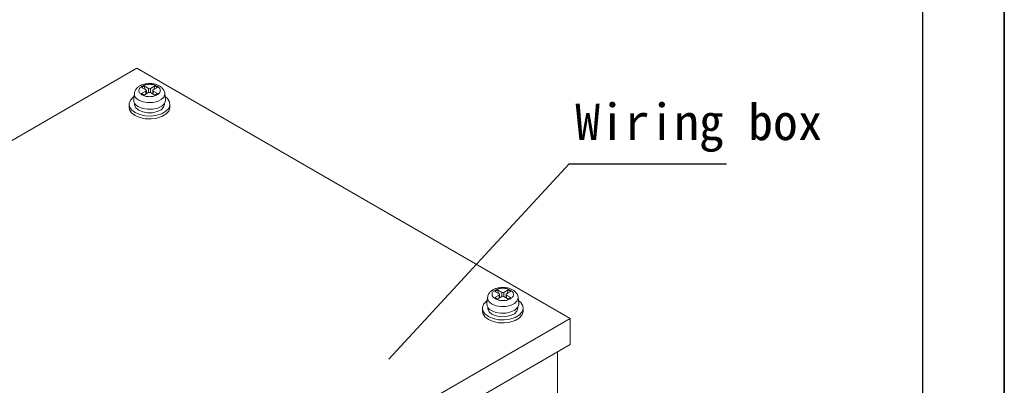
# Model space of a CAD drawing. Header units: inches. Extents: x -1054 to 8431, y -6070 to -4411.
# Tile 14 of 15: x 1721 to 1916, y -5558 to -5486. Entities that reach past the tile are written whole.
import ezdxf

# ---------------------------------------------------------------- set-up
doc = ezdxf.new("R2010")
doc.units = ezdxf.units.IN
doc.header["$MEASUREMENT"] = 0
doc.layers.add('1', color=1, linetype='Continuous')
doc.layers.add('尺寸线', color=7, linetype='Continuous')

msp = doc.modelspace()

# ---------------------------------------------------------------- linework, layer by layer
for p, q in [((1916.4611, -5107.6705), (1916.4611, -6069.9505)), ((1916.4611, -6069.9505), (1916.4611, -5268.0505))]:
    msp.add_line(p, q)
at = {"color": 7, "linetype": 'Continuous', "lineweight": 15}
for p, q in [((1642.7136, -5554.1565), (1744.537, -5495.3896)), ((1744.537, -5495.3896), (1830.4505, -5544.9741)), ((1746.0389, -5498.8918), (1745.5171, -5499.193)), ((1745.5171, -5499.193), (1746.3698, -5499.6852)), ((1746.3698, -5499.9055), (1745.5171, -5500.3977)), ((1746.8917, -5499.384), (1746.0389, -5498.8918)), ((1746.0389, -5498.8918), (1746.2287, -5499.6037)), ((1746.4489, -5500.4623), (1746.4489, -5499.7954)), ((1748.1263, -5498.8918), (1747.2735, -5499.384)), ((1747.7163, -5499.7953), (1747.7163, -5500.4623)), ((1747.7954, -5499.6852), (1748.6481, -5499.193)), ((1748.6481, -5500.3977), (1747.7954, -5499.9055)), ((1748.1263, -5498.8918), (1747.9364, -5499.6037)), ((1748.1263, -5498.8918), (1748.6481, -5499.193)), ((1744.0712, -5500.3586), (1743.9386, -5501.5939)), ((1745.5171, -5500.3977), (1746.0389, -5500.6989)), ((1746.0389, -5500.6989), (1746.8917, -5500.2067)), ((1746.4489, -5500.4294), (1746.4565, -5500.4579)), ((1747.2735, -5500.2067), (1748.1263, -5500.6989)), ((1747.7163, -5500.4294), (1747.7087, -5500.4579)), ((1748.1263, -5500.6989), (1748.6481, -5500.3977)), ((1750.2266, -5501.5939), (1750.094, -5500.3586)), ((1750.094, -5500.3586), (1750.0975, -5500.3988)), ((1743.0326, -5502.5148), (1743.0326, -5503.1027)), ((1744.1126, -5502.312), (1744.1126, -5502.5148)), ((1750.0526, -5502.5148), (1750.0526, -5502.312)), ((1751.1326, -5503.1028), (1751.1326, -5502.5148)), ((1814.0748, -5540.7608), (1813.9422, -5541.9961)), ((1816.0425, -5539.294), (1815.5206, -5539.5952)), ((1815.5206, -5539.5952), (1816.3734, -5540.0874)), ((1816.3734, -5540.3078), (1815.5206, -5540.7999)), ((1815.5206, -5540.7999), (1816.0425, -5541.1011)), ((1816.8953, -5539.7862), (1816.0425, -5539.294)), ((1816.0425, -5539.294), (1816.2323, -5540.006)), ((1816.0425, -5541.1011), (1816.8953, -5540.6089)), ((1816.4525, -5540.8645), (1816.4525, -5540.1976)), ((1816.4525, -5540.8317), (1816.4601, -5540.8601)), ((1818.1299, -5539.294), (1817.2771, -5539.7862)), ((1817.2771, -5540.6089), (1818.1299, -5541.1011)), ((1817.7199, -5540.8316), (1817.7123, -5540.8601)), ((1817.7199, -5540.1976), (1817.7199, -5540.8645)), ((1817.7989, -5540.0874), (1818.6517, -5539.5952)), ((1818.6517, -5540.7999), (1817.7989, -5540.3078)), ((1818.1299, -5539.294), (1817.94, -5540.006)), ((1818.1299, -5539.294), (1818.6517, -5539.5952)), ((1818.1299, -5541.1011), (1818.6517, -5540.7999)), ((1820.2302, -5541.9961), (1820.0976, -5540.7608)), ((1820.0976, -5540.7608), (1820.1011, -5540.801)), ((1813.0362, -5542.917), (1813.0362, -5543.505)), ((1814.1162, -5542.7143), (1814.1162, -5542.917)), ((1820.0562, -5542.917), (1820.0562, -5542.7143)), ((1821.1362, -5543.505), (1821.1362, -5542.917)), ((1830.4505, -5544.9741), (1728.6271, -5603.741)), ((1830.4505, -5544.9741), (1830.4505, -5550.119)), ((1830.4505, -5550.119), (1728.6271, -5608.8859)), ((1827.9049, -5579.1506), (1827.9049, -5551.5882))]:
    msp.add_line(p, q, dxfattribs=at)
at = {"color": 8, "linetype": 'Continuous', "lineweight": 15}
for p, q in [((1746.3698, -5499.9055), (1746.3698, -5500.5079)), ((1746.8917, -5499.384), (1746.8917, -5500.2067)), ((1747.2735, -5499.384), (1747.2735, -5500.2067)), ((1747.7954, -5500.5079), (1747.7954, -5499.9055)), ((1816.3734, -5540.3078), (1816.3734, -5540.9101)), ((1816.8953, -5539.7862), (1816.8953, -5540.6089)), ((1817.2771, -5539.7862), (1817.2771, -5540.6089)), ((1817.7989, -5540.9101), (1817.7989, -5540.3078))]:
    msp.add_line(p, q, dxfattribs=at)
at = {"color": 7, "linetype": 'Continuous', "lineweight": 15, "flags": 128}
for points in [[(1750.1625, -5500.9969), (1750.6372, -5501.3945), (1751.04, -5502.0179), (1751.1223, -5502.6815), (1750.8773, -5503.3316), (1750.3248, -5503.9155), (1749.5097, -5504.386), (1748.4979, -5504.7048), (1747.3715, -5504.8463), (1746.2217, -5504.7988), (1745.1416, -5504.5663), (1744.2188, -5504.1676), (1743.528, -5503.635), (1743.1251, -5503.0116), (1743.0429, -5502.348), (1743.2879, -5501.6979), (1743.8404, -5501.114), (1744.0027, -5500.9969)], [(1750.2266, -5501.5939), (1750.2299, -5501.7814), (1750.0171, -5502.3672), (1749.4863, -5502.8813), (1748.695, -5503.2681), (1747.729, -5503.4856), (1746.693, -5503.5103), (1745.6991, -5503.3396), (1744.8552, -5502.9918)], [(1743.0326, -5503.1027), (1743.1251, -5503.5996), (1743.528, -5504.223), (1744.2188, -5504.7556), (1745.1416, -5505.1543), (1746.2217, -5505.3868), (1747.3715, -5505.4342), (1748.4979, -5505.2928), (1749.5097, -5504.974), (1750.3248, -5504.5035), (1750.8773, -5503.9196), (1751.1223, -5503.2695), (1751.1326, -5503.1028)], [(1744.1126, -5502.5148), (1744.1233, -5502.6601), (1744.3746, -5503.2187), (1744.9329, -5503.6975), (1745.7349, -5504.0422), (1746.6896, -5504.2138), (1747.689, -5504.1928), (1748.6195, -5503.9815), (1749.3759, -5503.604), (1749.8723, -5503.103), (1750.0524, -5502.5353), (1750.0526, -5502.5148)], [(1820.166, -5541.3991), (1820.6408, -5541.7968), (1821.0436, -5542.4201), (1821.1259, -5543.0837), (1820.8808, -5543.7338), (1820.3284, -5544.3178), (1819.5132, -5544.7882), (1818.5015, -5545.1071), (1817.3751, -5545.2485), (1816.2253, -5545.201), (1815.1452, -5544.9685), (1814.2224, -5544.5698), (1813.5316, -5544.0372), (1813.1287, -5543.4138), (1813.0465, -5542.7502), (1813.2915, -5542.1001), (1813.844, -5541.5162), (1814.0063, -5541.3991)], [(1814.1162, -5542.917), (1814.1269, -5543.0623), (1814.3781, -5543.6209), (1814.9365, -5544.0997), (1815.7385, -5544.4445), (1816.6932, -5544.616), (1817.6925, -5544.595), (1818.6231, -5544.3837), (1819.3795, -5544.0062), (1819.8758, -5543.5052), (1820.0559, -5542.9375), (1820.0562, -5542.917)], [(1820.2302, -5541.9961), (1820.2335, -5542.1836), (1820.0207, -5542.7694), (1819.4899, -5543.2835), (1818.6986, -5543.6703), (1817.7326, -5543.8878), (1816.6965, -5543.9126), (1815.7027, -5543.7418), (1814.8588, -5543.394)], [(1813.0362, -5543.505), (1813.1287, -5544.0018), (1813.5316, -5544.6252), (1814.2224, -5545.1578), (1815.1452, -5545.5565), (1816.2253, -5545.789), (1817.3751, -5545.8365), (1818.5015, -5545.695), (1819.5132, -5545.3762), (1820.3284, -5544.9057), (1820.8808, -5544.3218), (1821.1259, -5543.6717), (1821.1362, -5543.505)]]:
    msp.add_lwpolyline(points, dxfattribs=at)
at = {"color": 8, "linetype": 'Continuous', "lineweight": 15, "flags": 128}
for points in [[(1750.0975, -5500.3988), (1750.0972, -5500.5382), (1749.8934, -5501.0993), (1749.3849, -5501.5917), (1748.627, -5501.9622), (1747.7018, -5502.1705), (1746.7094, -5502.1942), (1745.7575, -5502.0307), (1744.9491, -5501.6976)], [(1820.1011, -5540.801), (1820.1007, -5540.9404), (1819.8969, -5541.5015), (1819.3885, -5541.9939), (1818.6306, -5542.3644), (1817.7053, -5542.5728), (1816.713, -5542.5965), (1815.761, -5542.4329), (1814.9527, -5542.0998)]]:
    msp.add_lwpolyline(points, dxfattribs=at)
at = {"color": 7, "linetype": 'Continuous', "lineweight": 15}
for centre, radius, start, end in [((1746.328, -5499.7953), 0.1179, 290.774944, 69.220125), ((1747.0826, -5499.0153), 0.4152, 242.620567, 297.381075), ((1747.8372, -5499.7954), 0.1179, 110.774944, 249.220125), ((1745.4164, -5501.6244), 1.4781, 178.817403, 247.686331), ((1747.0826, -5500.5754), 0.4152, 62.620567, 117.381075), ((1816.3316, -5540.1976), 0.1179, 290.768911, 69.221227), ((1817.0862, -5539.4176), 0.4151, 242.619267, 297.384018), ((1817.0862, -5540.9775), 0.4151, 62.619267, 117.384018), ((1817.8407, -5540.1976), 0.1179, 110.768911, 249.221227), ((1815.4199, -5542.0267), 1.4781, 178.815965, 247.687093)]:
    msp.add_arc(centre, radius, start, end, dxfattribs=at)
at = {"color": 8, "linetype": 'Continuous', "lineweight": 15}
for centre, start, end in [((1745.485, -5500.3896), 178.459536, 247.722388), ((1815.4886, -5540.7918), 178.459831, 247.721739)]:
    msp.add_arc(centre, 1.4135, start, end, dxfattribs=at)
at = {"color": 7, "linetype": 'Continuous', "lineweight": 15}
for points, knots in [([(1747.0826, -5498.4064), (1746.7603, -5498.4251), (1746.3133, -5498.451), (1745.7098, -5498.6164), (1745.2474, -5498.8037), (1744.7711, -5499.1066), (1744.3831, -5499.5115), (1744.1274, -5499.9452), (1744.108, -5500.2464), (1744.1011, -5500.3538)], [0, 0, 0, 0, 0.22460289, 0.31147062, 0.45410522, 0.59868766, 0.75253607, 0.91176445, 1, 1, 1, 1]), ([(1745.5831, -5500.6608), (1745.4147, -5500.5403), (1745.1546, -5500.3543), (1744.9918, -5500.0448), (1744.9473, -5499.7954), (1744.9909, -5499.5452), (1745.1596, -5499.2392), (1745.5467, -5498.9089), (1746.1191, -5498.6855), (1746.6493, -5498.5881), (1747.083, -5498.563), (1747.515, -5498.5887), (1748.0512, -5498.6827), (1748.3734, -5498.8327), (1748.5821, -5498.9299)], [0, 0, 0, 0, 0.11972171, 0.18489772, 0.2499987, 0.3151766, 0.38027841, 0.50000011, 0.61972182, 0.68489511, 0.74999864, 0.81517469, 0.88027829, 1, 1, 1, 1]), ([(1748.5821, -5498.9299), (1748.7505, -5499.0504), (1749.0106, -5499.2364), (1749.1734, -5499.5459), (1749.2178, -5499.7953), (1749.1743, -5500.0455), (1749.0056, -5500.3515), (1748.6185, -5500.6818), (1748.0461, -5500.9052), (1747.5159, -5501.0026), (1747.0822, -5501.0277), (1746.6502, -5501.002), (1746.114, -5500.908), (1745.7918, -5500.758), (1745.5831, -5500.6608)], [0, 0, 0, 0, 0.11972013, 0.18489636, 0.25000168, 0.3151754, 0.38027743, 0.49999954, 0.61972165, 0.68489516, 0.75000077, 0.81517605, 0.88027987, 1, 1, 1, 1]), ([(1750.0984, -5500.4212), (1750.0987, -5500.4194), (1750.1273, -5500.1836), (1749.9267, -5499.7311), (1749.5292, -5499.2098), (1749.0261, -5498.8604), (1748.5156, -5498.6353), (1747.8896, -5498.453), (1747.3975, -5498.4246), (1747.0826, -5498.4064)], [0, 0, 0, 0, 0.00146496, 0.1927444, 0.36947732, 0.53563047, 0.66323224, 0.78452534, 1, 1, 1, 1]), ([(1817.0862, -5538.8087), (1816.7639, -5538.8273), (1816.3169, -5538.8532), (1815.7133, -5539.0186), (1815.2509, -5539.2059), (1814.7747, -5539.5088), (1814.3867, -5539.9137), (1814.1309, -5540.3474), (1814.1116, -5540.6486), (1814.1047, -5540.756)], [0, 0, 0, 0, 0.22460248, 0.31147006, 0.4541044, 0.59868658, 0.7525347, 0.9117628, 1, 1, 1, 1]), ([(1815.5867, -5541.063), (1815.4183, -5540.9425), (1815.1582, -5540.7565), (1814.9954, -5540.447), (1814.9509, -5540.1976), (1814.9945, -5539.9474), (1815.1632, -5539.6414), (1815.5503, -5539.3111), (1816.1227, -5539.0877), (1816.6529, -5538.9904), (1817.0866, -5538.9652), (1817.5185, -5538.9909), (1818.0548, -5539.0849), (1818.377, -5539.235), (1818.5856, -5539.3322)], [0, 0, 0, 0, 0.11972187, 0.18489618, 0.24999725, 0.31517652, 0.38027842, 0.50000029, 0.61972216, 0.68489647, 0.75000009, 0.81517623, 0.88027813, 1, 1, 1, 1]), ([(1820.102, -5540.8234), (1820.1022, -5540.8216), (1820.1317, -5540.5858), (1819.9299, -5540.1334), (1819.5329, -5539.612), (1819.0297, -5539.2626), (1818.5192, -5539.0375), (1817.8931, -5538.8553), (1817.401, -5538.8269), (1817.0862, -5538.8087)], [0, 0, 0, 0, 0.00146141, 0.19274092, 0.3694739, 0.53563015, 0.66323495, 0.78452526, 1, 1, 1, 1]), ([(1818.5856, -5539.3322), (1818.754, -5539.4526), (1819.0141, -5539.6386), (1819.177, -5539.9481), (1819.2214, -5540.1975), (1819.1778, -5540.4477), (1819.0091, -5540.7537), (1818.622, -5541.084), (1818.0497, -5541.3075), (1817.5194, -5541.4048), (1817.0857, -5541.4299), (1816.6538, -5541.4042), (1816.1175, -5541.3102), (1815.7954, -5541.1602), (1815.5867, -5541.063)], [0, 0, 0, 0, 0.11972168, 0.18489947, 0.25000299, 0.31517647, 0.38027826, 0.49999994, 0.61972162, 0.68489582, 0.74999992, 0.81517653, 0.88027832, 1, 1, 1, 1])]:
    msp.add_open_spline(points, degree=3, knots=knots, dxfattribs=at)
at = {"layer": '1'}
msp.add_line((1900.2611, -5123.8705), (1900.2611, -6053.7505), dxfattribs=at)
at = {"layer": '尺寸线', "color": 3}
for q in [(1794.5106, -5553.0258), (1861.4408, -5514.3305)]:
    msp.add_line((1830.2388, -5514.3305), q, dxfattribs=at)

# ---------------------------------------------------------------- texts
at = {"insert": (1831.4555, -5502.415), "char_height": 7.2, "width": 943.29946, "attachment_point": 1}
msp.add_mtext('{\\fKaiTi_GB2312|b0|i0|c134|p49;Wiring box}', dxfattribs=at)

doc.saveas('drawing.dxf')
